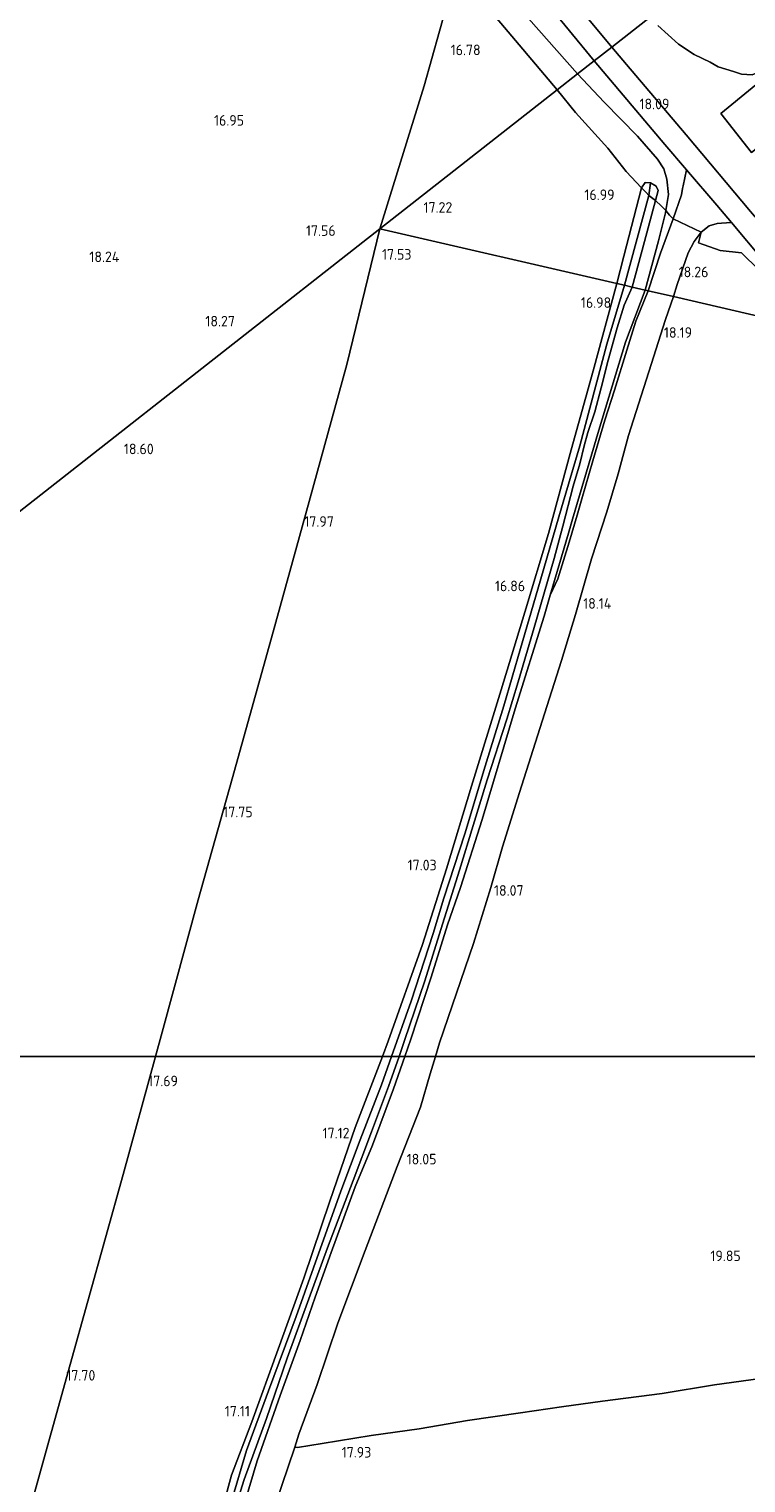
# Model space of a CAD drawing. Extents: x 196936 to 200438, y 361224 to 364196.
# Tile 33 of 256: x 197750 to 197872, y 362427 to 362675. Entities that reach past the tile are written whole.
import ezdxf
from ezdxf.enums import TextEntityAlignment as Align

# ---------------------------------------------------------------- set-up
doc = ezdxf.new("R2010")
doc.units = 0
for name, color, linetype, lineweight in [('B-ME-GR-BOUWLAND_AKKERBOUW-GV', 80, 'Continuous', 13), ('B-ME-GR-GRAS-GV', 60, 'Continuous', 13), ('B-ME-GW-TALUD_KRUIN-G', 90, 'Continuous', 18), ('B-ME-GW-WINNINGSVAK-GV', 130, 'Continuous', 18), ('B-ME-IE-TERREINAFSCHEIDING_DOORGANG-G', 210, 'Continuous', 18), ('B-ME-IE-TERREINAFSCHEIDING_KUNSTMATIG_HEKWERK-G', 20, 'IE-TERREINAFSCHEIDING-KUNSTMATIG', 18), ('B-ME-OG-HOOGTEPUNT-S', 7, 'Continuous', 25), ('B-ME-OG-WATER_GREPPEL-G', 160, 'Continuous', 18), ('B-ME-OG-WATER_SLOOT-G', 120, 'Continuous', 18), ('B-ME-VH-VERHARDING_ASFALT-GV', 252, 'Continuous', 18), ('B-ME-VH-VERHARDING_HALFVERHARDING-GV', 252, 'Continuous', 18)]:
    doc.layers.add(name, color=color, linetype=linetype, lineweight=lineweight)
doc.styles.add('NLCS-ISO-ANNOTATIVE-T18', font='NLCS-ISO.ttf', dxfattribs={"height": 1.8})
doc.linetypes.add('IE-TERREINAFSCHEIDING-KUNSTMATIG', pattern='A,4,[82,NLCS.SHX,S=0.75,R=90,X=0,Y=0],4,-2', length=10)

# ---------------------------------------------------------------- blocks, each defined once
blk = doc.blocks.new('SAL-HOOGTELABEL-SO')
at = {"color": 0, "linetype": 'ByBlock', "lineweight": -2, "style": 'NLCS-ISO-ANNOTATIVE-T18'}
blk.add_attdef('HOOGTE', text='', height=1.8, dxfattribs=at).set_placement((2.79, 0), align=Align.RIGHT)

msp = doc.modelspace()

# ---------------------------------------------------------------- linework, layer by layer
at = {"layer": 'B-ME-GR-BOUWLAND_AKKERBOUW-GV'}
for points in [[(197821.153, 362679.5, 16.793), (197819.77, 362674.668, 16.81), (197817.168, 362665.338, 16.868), (197809.635, 362640.999, 17.353), (197676.511, 362536.528, 18.21)], [(197901.481, 362678.062, 18.698), (197895.282, 362673.146, 18.566), (197889.666, 362668.331, 18.461), (197887.326, 362666.212, 18.41), (197882.338, 362661.489, 18.405), (197878.538, 362658.551, 18.419), (197875.651, 362656.198, 18.35), (197872.883, 362654.015, 18.335), (197867.649, 362660.644, 18.198), (197878.328, 362669.37, 18.122), (197889.105, 362678.428, 18.282)]]:
    msp.add_polyline3d(points, dxfattribs=at)
for points in [[(197771.4149, 362500, 17.8042), (197617.736, 362500, 17.0272), (197618.671, 362502.907, 17.009), (197676.511, 362536.528, 18.21), (197809.635, 362640.999, 17.353), (197803.997, 362617.879, 17.553), (197797.572, 362594.534, 17.922), (197791.463, 362572.318, 18.186), (197784.458, 362547.31, 17.796), (197778.715, 362526.674, 17.946), (197772.54, 362504.128, 17.82)], [(197718.665, 362308.69, 17.88), (197716.357, 362298.954, 18.026), (197605.711, 362316.183, 17.578), (197604.665, 362332.21, 17.538), (197603.32, 362349.033, 17.428), (197601.17, 362363.803, 17.224), (197599.535, 362380.849, 17.184), (197598.085, 362400.873, 17.268), (197597.734, 362420.297, 17.206), (197599.9, 362431.696, 17.13), (197602.377, 362441.418, 17.051), (197605.524, 362455.019, 17.073), (197604.784, 362455.097, 17.073), (197609.966, 362473.911, 17.148), (197613.679, 362487.387, 17.106), (197617.736, 362500, 17.0272), (197771.4149, 362500, 17.8042), (197765.928, 362479.868, 17.727), (197756.901, 362447.488, 17.844), (197750.446, 362424.215, 17.745), (197743.388, 362398.972, 17.832), (197735.01, 362369.234, 17.691), (197726.816, 362339.461, 17.631), (197720.472, 362316.009, 17.676)]]:
    msp.add_polyline3d(points, close=True, dxfattribs=at)
at = {"layer": 'B-ME-GR-GRAS-GV'}
for points in [[(197855.68, 362677.133, 17.588), (197849.1, 362671.97, 18.084), (197833.739, 362690.503, 18.094)], [(197833.195, 362685.325, 18.05), (197846.108, 362669.621, 18.083), (197843.251, 362667.38, 17.868), (197833.137, 362678.816, 17.889)], [(197833.137, 362678.816, 17.889), (197843.251, 362667.38, 17.868), (197839.812, 362664.681, 17.071), (197833.324, 362672.366, 17.006), (197826.73, 362680.155, 16.785)], [(197856.963, 362675.657, 17.652), (197860.46, 362672.441, 17.69), (197863.138, 362670.71, 17.815), (197865.838, 362669.404, 17.811), (197867.204, 362668.572, 17.872), (197869.833, 362667.791, 17.876), (197871.213, 362667.345, 17.948), (197872.985, 362667.237, 18.013), (197874.546, 362667.883, 18.001), (197875.992, 362668.868, 18.051), (197877.977, 362670.313, 18.059), (197883.358, 362674.859, 18.07), (197889.57, 362680.108, 18.207)], [(197889.57, 362680.108, 18.207), (197883.358, 362674.859, 18.07), (197877.977, 362670.313, 18.059), (197875.992, 362668.868, 18.051), (197874.546, 362667.883, 18.001), (197872.985, 362667.237, 18.013), (197871.213, 362667.345, 17.948), (197869.833, 362667.791, 17.876), (197867.204, 362668.572, 17.872), (197865.838, 362669.404, 17.811), (197863.138, 362670.71, 17.815), (197860.46, 362672.441, 17.69), (197856.963, 362675.657, 17.652)], [(197889.105, 362678.428, 18.282), (197878.328, 362669.37, 18.122), (197867.649, 362660.644, 18.198), (197872.883, 362654.015, 18.335), (197875.651, 362656.198, 18.35), (197878.538, 362658.551, 18.419), (197882.338, 362661.489, 18.405), (197882.238, 362659.915, 18.473), (197880.997, 362657.016, 18.707), (197879.73, 362653.177, 18.99), (197879.495, 362650.197, 19.029), (197879.806, 362646.693, 19.052), (197880.687, 362643.763, 19.079), (197882.323, 362640.965, 18.794), (197878.423, 362637.293, 18.483), (197872.702, 362643.975, 18.388), (197861.742, 362657.011, 18.092), (197851.584, 362669.004, 18.088), (197849.1, 362671.97, 18.084), (197855.68, 362677.133, 17.588)], [(197879.8381, 362500, 19.8184), (197819.0767, 362500, 18.1495), (197819.769, 362502.301, 18.146), (197822.665, 362510.76, 18.102), (197825.533, 362519.253, 18.063), (197828.526, 362528.781, 18.037), (197830.494, 362535.682, 18.015), (197833.396, 362544.974, 18.063), (197837.223, 362557.091, 18.041), (197840.561, 362567.443, 18.037), (197842.95, 362575.283, 18.046), (197845.658, 362584.752, 18.063), (197848.285, 362592.78, 18.128), (197850.202, 362599.255, 18.141), (197851.944, 362605.812, 18.185), (197855.428, 362616.61, 18.124), (197858.26, 362625.571, 18.15), (197859.635, 362629.439, 18.177), (197882.33, 362624.19, 18.887)], [(197743.388, 362398.972, 17.832), (197750.446, 362424.215, 17.745), (197756.901, 362447.488, 17.844), (197765.928, 362479.868, 17.727), (197771.4149, 362500, 17.8042), (197810.0652, 362500, 17.0682), (197805.437, 362487.867, 17.032), (197801.088, 362475.366, 17.028), (197796.692, 362462.212, 16.993), (197792.299, 362450.125, 16.962), (197787.806, 362437.736, 17.059), (197784.338, 362428.675, 17.085), (197781.888, 362419.462, 17.138), (197779.755, 362409.488, 17.151), (197777.152, 362397.689, 17.239), (197775.801, 362387.434, 17.226), (197775.089, 362377.009, 17.389), (197773.544, 362363.295, 17.548), (197772.193, 362352.256, 17.715), (197771.333, 362344.797, 17.698), (197770.406, 362340.226, 17.692), (197769.712, 362338.884, 17.658), (197760.348, 362332.07, 17.472), (197731.4, 362310.158, 17.802)], [(197781.888, 362419.462, 17.138), (197784.338, 362428.675, 17.085), (197787.806, 362437.736, 17.059), (197792.299, 362450.125, 16.962), (197796.692, 362462.212, 16.993), (197801.088, 362475.366, 17.028), (197805.437, 362487.867, 17.032), (197810.0652, 362500, 17.0682), (197811.6001, 362500, 16.6596), (197809.893, 362495.178, 16.573), (197806.263, 362485.795, 16.642), (197802.984, 362477.019, 16.621), (197798.298, 362463.984, 16.742), (197795.357, 362455.695, 16.69), (197790.653, 362443.033, 16.708), (197786.928, 362432.855, 16.738), (197784.351, 362424.244, 16.786)], [(197784.351, 362424.244, 16.786), (197786.928, 362432.855, 16.738), (197790.653, 362443.033, 16.708), (197795.357, 362455.695, 16.69), (197798.298, 362463.984, 16.742), (197802.984, 362477.019, 16.621), (197806.263, 362485.795, 16.642), (197809.893, 362495.178, 16.573), (197811.6001, 362500, 16.6596), (197812.8849, 362500, 17.4446), (197811.103, 362494.88, 17.5), (197808.183, 362487.161, 17.432), (197805.088, 362478.873, 17.398), (197800.733, 362467.396, 17.364), (197797.542, 362458.695, 17.347), (197793.851, 362448.588, 17.296), (197790.338, 362438.308, 17.322), (197786.54, 362427.921, 17.347), (197784.931, 362422.856, 17.385)], [(197784.931, 362422.856, 17.385), (197786.54, 362427.921, 17.347), (197790.338, 362438.308, 17.322), (197793.851, 362448.588, 17.296), (197797.542, 362458.695, 17.347), (197800.733, 362467.396, 17.364), (197805.088, 362478.873, 17.398), (197808.183, 362487.161, 17.432), (197811.103, 362494.88, 17.5), (197812.8849, 362500, 17.4446), (197813.8631, 362500, 17.8649), (197811.948, 362494.459, 17.897), (197808.387, 362484.876, 17.888), (197805.438, 362477.793, 17.87), (197801.341, 362466.611, 17.808), (197798.608, 362458.969, 17.751), (197796.035, 362451.621, 17.738), (197792.62, 362442.209, 17.742), (197788.723, 362431.129, 17.795), (197786.677, 362424.252, 17.8)], [(197874.412, 362445.104, 19.864), (197866.564, 362444.065, 19.811), (197857.703, 362442.56, 19.777), (197847.509, 362441.276, 19.612), (197840.563, 362440.283, 19.347), (197833.556, 362439.298, 19.091), (197824.534, 362437.998, 18.753), (197816.331, 362436.568, 18.363), (197808.13, 362435.417, 18.076), (197799.778, 362434.036, 17.95), (197795.592, 362433.393, 18.015), (197795.166, 362433.444, 18.033), (197795.827, 362435.62, 18.02), (197798.94, 362444.084, 17.946), (197802.448, 362454.57, 17.981), (197807.111, 362466.958, 17.989), (197812.555, 362481.229, 18.072), (197816.514, 362491.352, 18.172), (197818.181, 362497.023, 18.154), (197819.0767, 362500, 18.1495), (197879.8381, 362500, 19.8184)]]:
    msp.add_polyline3d(points, dxfattribs=at)
for points in [[(197839.812, 362664.681, 17.071), (197809.635, 362640.999, 17.353), (197817.168, 362665.338, 16.868), (197819.77, 362674.668, 16.81), (197821.153, 362679.5, 16.793), (197822.564, 362684.773, 16.731), (197826.73, 362680.155, 16.785), (197833.324, 362672.366, 17.006)], [(197860.945, 362646.8, 18.042), (197859.572, 362642.687, 18.121), (197858.937, 362643.35, 18.163), (197858.321, 362644.116, 18.12), (197858.765, 362646.862, 18.052), (197858.474, 362649.459, 18.018), (197857.95, 362651.243, 17.929), (197856.868, 362652.842, 17.929), (197853.457, 362656.773, 17.925), (197847.805, 362662.58, 17.883), (197843.251, 362667.38, 17.868), (197846.108, 362669.621, 18.083), (197858.118, 362655.381, 18.089), (197861.818, 362651.058, 18.122), (197861.228, 362648.328, 18.057), (197861.137, 362647.839, 18.014)], [(197858.474, 362649.459, 18.018), (197858.765, 362646.862, 18.052), (197858.321, 362644.116, 18.12), (197857.564, 362644.881, 18.08), (197856.522, 362645.798, 17.337), (197856.975, 362647.526, 17.363), (197856.678, 362648.267, 17.589), (197855.704, 362648.814, 17.559), (197854.781, 362648.915, 17.455), (197854.15, 362647.96, 17.331), (197851.536, 362650.753, 17.231), (197848.451, 362654.725, 17.193), (197842.945, 362660.812, 17.077), (197839.812, 362664.681, 17.071), (197843.251, 362667.38, 17.868), (197847.805, 362662.58, 17.883), (197853.457, 362656.773, 17.925), (197856.868, 362652.842, 17.929), (197857.95, 362651.243, 17.929)], [(197851.165, 362636.352, 17.165), (197849.962, 362631.675, 17.02), (197809.635, 362640.999, 17.353), (197839.812, 362664.681, 17.071), (197842.945, 362660.812, 17.077), (197848.451, 362654.725, 17.193), (197851.536, 362650.753, 17.231), (197854.15, 362647.96, 17.331)], [(197855.408, 362646.696, 16.692), (197851.249, 362631.378, 16.537), (197849.962, 362631.675, 17.02), (197851.165, 362636.352, 17.165), (197854.15, 362647.96, 17.331), (197854.949, 362647.18, 16.944)], [(197855.704, 362648.814, 17.559), (197855.408, 362646.696, 16.692), (197854.949, 362647.18, 16.944), (197854.15, 362647.96, 17.331), (197854.781, 362648.915, 17.455)], [(197856.975, 362647.526, 17.363), (197856.522, 362645.798, 17.337), (197855.408, 362646.696, 16.692), (197855.704, 362648.814, 17.559), (197856.678, 362648.267, 17.589)], [(197854.693, 362638.827, 17.231), (197852.579, 362631.07, 17.136), (197851.249, 362631.378, 16.537), (197855.408, 362646.696, 16.692), (197856.522, 362645.798, 17.337)], [(197857.061, 362638.961, 17.975), (197854.808, 362630.555, 18.233), (197852.579, 362631.07, 17.136), (197854.693, 362638.827, 17.231), (197856.522, 362645.798, 17.337), (197857.564, 362644.881, 18.08), (197858.321, 362644.116, 18.12), (197858.261, 362643.742, 18.129)], [(197857.391, 362636.877, 18.135), (197855.289, 362630.444, 18.079), (197854.808, 362630.555, 18.233), (197857.061, 362638.961, 17.975), (197858.261, 362643.742, 18.129), (197858.321, 362644.116, 18.12), (197858.937, 362643.35, 18.163), (197859.572, 362642.687, 18.121)], [(197810.0652, 362500, 17.0682), (197771.4149, 362500, 17.8042), (197772.54, 362504.128, 17.82), (197778.715, 362526.674, 17.946), (197784.458, 362547.31, 17.796), (197791.463, 362572.318, 18.186), (197797.572, 362594.534, 17.922), (197803.997, 362617.879, 17.553), (197809.635, 362640.999, 17.353), (197849.962, 362631.675, 17.02), (197845.91, 362616.81, 16.971), (197842.203, 362603.323, 16.869), (197838.307, 362589.105, 16.9), (197834.288, 362575.686, 16.869), (197830.29, 362562.454, 17.081), (197825.22, 362546.023, 16.962), (197820.968, 362531.974, 16.979), (197816.884, 362519.065, 17.059), (197811.057, 362502.6, 17.076)], [(197878.927, 362628.157, 18.672), (197882.33, 362624.19, 18.887), (197859.635, 362629.439, 18.177), (197860.257, 362631.528, 18.197), (197862.095, 362636.914, 18.244), (197863.107, 362638.827, 18.205), (197864.305, 362640.408, 18.22), (197863.857, 362638.626, 18.224), (197867.56, 362637.313, 18.301), (197871.161, 362636.891, 18.408), (197874.13, 362633.981, 18.492), (197876.262, 362631.191, 18.569)], [(197874.982, 362635.505, 18.483), (197885.352, 362623.489, 18.97), (197882.33, 362624.19, 18.887), (197878.927, 362628.157, 18.672), (197876.262, 362631.191, 18.569), (197874.13, 362633.981, 18.492), (197871.161, 362636.891, 18.408), (197867.56, 362637.313, 18.301), (197863.857, 362638.626, 18.224), (197864.305, 362640.408, 18.22), (197865.655, 362641.492, 18.174), (197867.024, 362641.884, 18.182), (197867.757, 362641.949, 18.213), (197869.47, 362642.063, 18.267)], [(197811.6001, 362500, 16.6596), (197810.0652, 362500, 17.0682), (197811.057, 362502.6, 17.076), (197816.884, 362519.065, 17.059), (197820.968, 362531.974, 16.979), (197825.22, 362546.023, 16.962), (197830.29, 362562.454, 17.081), (197834.288, 362575.686, 16.869), (197838.307, 362589.105, 16.9), (197842.203, 362603.323, 16.869), (197845.91, 362616.81, 16.971), (197849.962, 362631.675, 17.02), (197851.249, 362631.378, 16.537), (197848.262, 362621.347, 16.642), (197843.683, 362604.025, 16.542), (197840.098, 362591.91, 16.673), (197836.519, 362579.579, 16.564), (197833.548, 362569.497, 16.677), (197830.737, 362559.706, 16.716), (197827.561, 362549.463, 16.608), (197824.076, 362537.925, 16.568), (197820.508, 362526.985, 16.625), (197818.672, 362520.949, 16.599), (197814.942, 362509.44, 16.829)], [(197812.8849, 362500, 17.4446), (197811.6001, 362500, 16.6596), (197814.942, 362509.44, 16.829), (197818.672, 362520.949, 16.599), (197820.508, 362526.985, 16.625), (197824.076, 362537.925, 16.568), (197827.561, 362549.463, 16.608), (197830.737, 362559.706, 16.716), (197833.548, 362569.497, 16.677), (197836.519, 362579.579, 16.564), (197840.098, 362591.91, 16.673), (197843.683, 362604.025, 16.542), (197848.262, 362621.347, 16.642), (197851.249, 362631.378, 16.537), (197852.579, 362631.07, 17.136), (197851.23, 362627.991, 17.177), (197850.044, 362624.114, 17.165), (197848.489, 362618.603, 17.165), (197847.321, 362613.914, 17.214), (197846.222, 362609.795, 17.344), (197845.051, 362606.292, 17.372), (197844.405, 362604.027, 17.466), (197843.663, 362600.964, 17.453), (197842.54, 362597.137, 17.364), (197840.796, 362590.363, 17.377), (197839.299, 362584.837, 17.364), (197835.883, 362573.1, 17.339), (197833.165, 362563.811, 17.237), (197831.26, 362557.466, 17.267), (197827.903, 362547.107, 17.347), (197825.497, 362539.355, 17.296), (197823.162, 362531.717, 17.216), (197819.996, 362521.619, 17.169), (197817.278, 362512.895, 17.334), (197813.835, 362502.73, 17.415)], [(197813.8631, 362500, 17.8649), (197812.8849, 362500, 17.4446), (197813.835, 362502.73, 17.415), (197817.278, 362512.895, 17.334), (197819.996, 362521.619, 17.169), (197823.162, 362531.717, 17.216), (197825.497, 362539.355, 17.296), (197827.903, 362547.107, 17.347), (197831.26, 362557.466, 17.267), (197833.165, 362563.811, 17.237), (197835.883, 362573.1, 17.339), (197839.299, 362584.837, 17.364), (197840.796, 362590.363, 17.377), (197842.54, 362597.137, 17.364), (197843.663, 362600.964, 17.453), (197844.405, 362604.027, 17.466), (197845.051, 362606.292, 17.372), (197846.222, 362609.795, 17.344), (197847.321, 362613.914, 17.214), (197848.489, 362618.603, 17.165), (197850.044, 362624.114, 17.165), (197851.23, 362627.991, 17.177), (197852.579, 362631.07, 17.136), (197854.808, 362630.555, 18.233), (197851.444, 362621.68, 18.086), (197846.922, 362606.69, 18.015), (197842.418, 362591.504, 18.015), (197841.719, 362589.146, 18.015), (197838.619, 362578.575, 17.92), (197837.578, 362575.027, 17.888), (197832.658, 362559.219, 17.8), (197827.054, 362540.361, 17.756), (197823.359, 362528.768, 17.76), (197821.16, 362522.442, 17.773), (197818.333, 362513.493, 17.72), (197814.874, 362502.925, 17.848)], [(197839.918, 362581.39, 17.982), (197838.619, 362578.575, 17.92), (197841.719, 362589.146, 18.015), (197842.418, 362591.504, 18.015), (197846.922, 362606.69, 18.015), (197851.444, 362621.68, 18.086), (197854.808, 362630.555, 18.233), (197855.289, 362630.444, 18.079), (197853.199, 362625.29, 18.079), (197851.649, 362620.302, 18.111), (197849.54, 362613.532, 18.091), (197847.913, 362608.38, 18.103), (197845.903, 362601.482, 18.063), (197844.031, 362595.001, 18.042), (197843.209, 362592.239, 18.006), (197841.821, 362587.636, 18.002), (197840.895, 362584.481, 18.014)]]:
    msp.add_polyline3d(points, close=True, dxfattribs=at)
at = {"layer": 'B-ME-GW-TALUD_KRUIN-G'}
for points in [[(197843.251, 362667.38, 17.868), (197833.137, 362678.816, 17.889), (197826.873, 362686.79, 17.86), (197820.821, 362694.352, 17.893), (197815.611, 362700.474, 17.905), (197809.178, 362708.057, 17.918), (197802.659, 362715.887, 18.013), (197797.087, 362722.618, 18.104), (197791.633, 362729.127, 18.054), (197786.552, 362735.556, 17.963), (197785.275, 362737.497, 17.847), (197782.414, 362741.3, 17.98), (197778.15, 362746.323, 17.947), (197773.875, 362750.815, 17.938), (197769.511, 362755.969, 17.889), (197763.447, 362763.001, 17.976), (197759.843, 362768.32, 18.021), (197755.047, 362773.561, 18.236), (197751.465, 362776.604, 18.269)], [(197856.963, 362675.657, 17.652), (197860.46, 362672.441, 17.69), (197863.138, 362670.71, 17.815), (197865.838, 362669.404, 17.811), (197867.204, 362668.572, 17.872), (197869.833, 362667.791, 17.876), (197871.213, 362667.345, 17.948), (197872.985, 362667.237, 18.013), (197874.546, 362667.883, 18.001), (197875.992, 362668.868, 18.051), (197877.977, 362670.313, 18.059), (197883.358, 362674.859, 18.07), (197889.57, 362680.108, 18.207)], [(197857.061, 362638.961, 17.975), (197858.261, 362643.742, 18.129), (197858.321, 362644.116, 18.12), (197858.765, 362646.862, 18.052), (197858.474, 362649.459, 18.018), (197857.95, 362651.243, 17.929), (197856.868, 362652.842, 17.929), (197853.457, 362656.773, 17.925), (197847.805, 362662.58, 17.883), (197843.251, 362667.38, 17.868)], [(197854.808, 362630.555, 18.233), (197857.061, 362638.961, 17.975)], [(197813.8631, 362500, 17.8649), (197814.874, 362502.925, 17.848), (197818.333, 362513.493, 17.72), (197821.16, 362522.442, 17.773), (197823.359, 362528.768, 17.76), (197827.054, 362540.361, 17.756), (197832.658, 362559.219, 17.8), (197837.578, 362575.027, 17.888), (197838.619, 362578.575, 17.92), (197841.719, 362589.146, 18.015), (197842.418, 362591.504, 18.015), (197846.922, 362606.69, 18.015), (197851.444, 362621.68, 18.086), (197854.808, 362630.555, 18.233)], [(197776.831, 362376.444, 17.483), (197779.074, 362387.218, 17.991), (197781.61, 362402.33, 17.804), (197783.459, 362411.239, 17.826), (197784.788, 362417.104, 17.795), (197786.677, 362424.252, 17.8), (197788.723, 362431.129, 17.795), (197792.62, 362442.209, 17.742), (197796.035, 362451.621, 17.738), (197798.608, 362458.969, 17.751), (197801.341, 362466.611, 17.808), (197805.438, 362477.793, 17.87), (197808.387, 362484.876, 17.888), (197811.948, 362494.459, 17.897), (197813.8631, 362500, 17.8649)]]:
    msp.add_polyline3d(points, dxfattribs=at)
at = {"layer": 'B-ME-GW-WINNINGSVAK-GV'}
msp.add_polyline3d([(197791.856, 362423.71, 17.97), (197795.166, 362433.444, 18.033), (197795.592, 362433.393, 18.015), (197799.778, 362434.036, 17.95), (197808.13, 362435.417, 18.076), (197816.331, 362436.568, 18.363), (197824.534, 362437.998, 18.753), (197833.556, 362439.298, 19.091), (197840.563, 362440.283, 19.347), (197847.509, 362441.276, 19.612), (197857.703, 362442.56, 19.777), (197866.564, 362444.065, 19.811), (197874.412, 362445.104, 19.864)], dxfattribs=at)
at = {"layer": 'B-ME-IE-TERREINAFSCHEIDING_DOORGANG-G'}
msp.add_polyline3d([(197859.572, 362642.687, 18.121), (197864.305, 362640.408, 18.22)], dxfattribs=at)
at = {"layer": 'B-ME-IE-TERREINAFSCHEIDING_KUNSTMATIG_HEKWERK-G'}
for points in [[(197882.338, 362661.489, 18.405), (197878.538, 362658.551, 18.419), (197875.651, 362656.198, 18.35), (197872.883, 362654.015, 18.335), (197867.649, 362660.644, 18.198), (197878.328, 362669.37, 18.122), (197889.105, 362678.428, 18.282), (197902.617, 362690.038, 18.607), (197919.032, 362703.922, 18.999), (197935.112, 362718.104, 19.024), (197948.227, 362729.962, 18.919), (197961.073, 362741.966, 18.843), (197969.616, 362750.741, 18.695)], [(197809.635, 362640.999, 17.353), (197817.168, 362665.338, 16.868), (197819.77, 362674.668, 16.81), (197821.153, 362679.5, 16.793), (197822.564, 362684.773, 16.731)], [(197822.564, 362684.773, 16.731), (197826.73, 362680.155, 16.785), (197833.324, 362672.366, 17.006), (197839.812, 362664.681, 17.071)], [(197854.15, 362647.96, 17.331), (197851.536, 362650.753, 17.231), (197848.451, 362654.725, 17.193), (197842.945, 362660.812, 17.077), (197839.812, 362664.681, 17.071)], [(197854.15, 362647.96, 17.331), (197851.165, 362636.352, 17.165), (197849.962, 362631.675, 17.02)], [(197854.15, 362647.96, 17.331), (197854.949, 362647.18, 16.944), (197855.408, 362646.696, 16.692), (197856.522, 362645.798, 17.337), (197857.564, 362644.881, 18.08), (197858.321, 362644.116, 18.12), (197858.937, 362643.35, 18.163), (197859.572, 362642.687, 18.121)], [(197809.635, 362640.999, 17.353), (197803.997, 362617.879, 17.553), (197797.572, 362594.534, 17.922), (197791.463, 362572.318, 18.186), (197784.458, 362547.31, 17.796), (197778.715, 362526.674, 17.946), (197772.54, 362504.128, 17.82), (197771.4149, 362500, 17.8042)], [(197864.305, 362640.408, 18.22), (197863.857, 362638.626, 18.224), (197867.56, 362637.313, 18.301), (197871.161, 362636.891, 18.408), (197874.13, 362633.981, 18.492), (197876.262, 362631.191, 18.569), (197878.927, 362628.157, 18.672), (197882.33, 362624.19, 18.887)], [(197849.962, 362631.675, 17.02), (197845.91, 362616.81, 16.971), (197842.203, 362603.323, 16.869), (197838.307, 362589.105, 16.9), (197834.288, 362575.686, 16.869), (197830.29, 362562.454, 17.081), (197825.22, 362546.023, 16.962), (197820.968, 362531.974, 16.979), (197816.884, 362519.065, 17.059), (197811.057, 362502.6, 17.076), (197810.0652, 362500, 17.0682)], [(197771.4149, 362500, 17.8042), (197765.928, 362479.868, 17.727), (197756.901, 362447.488, 17.844), (197750.446, 362424.215, 17.745), (197743.388, 362398.972, 17.832), (197735.01, 362369.234, 17.691), (197726.816, 362339.461, 17.631), (197720.472, 362316.009, 17.676), (197718.665, 362308.69, 17.88)], [(197810.0652, 362500, 17.0682), (197805.437, 362487.867, 17.032), (197801.088, 362475.366, 17.028), (197796.692, 362462.212, 16.993), (197792.299, 362450.125, 16.962), (197787.806, 362437.736, 17.059), (197784.338, 362428.675, 17.085), (197781.888, 362419.462, 17.138), (197779.755, 362409.488, 17.151), (197777.152, 362397.689, 17.239), (197775.801, 362387.434, 17.226), (197775.089, 362377.009, 17.389), (197773.544, 362363.295, 17.548), (197772.193, 362352.256, 17.715), (197771.333, 362344.797, 17.698), (197770.406, 362340.226, 17.692)]]:
    msp.add_polyline3d(points, dxfattribs=at)
at = {"layer": 'B-ME-OG-WATER_GREPPEL-G'}
for points in [[(197855.408, 362646.696, 16.692), (197851.249, 362631.378, 16.537)], [(197851.249, 362631.378, 16.537), (197848.262, 362621.347, 16.642), (197843.683, 362604.025, 16.542), (197840.098, 362591.91, 16.673), (197836.519, 362579.579, 16.564), (197833.548, 362569.497, 16.677), (197830.737, 362559.706, 16.716), (197827.561, 362549.463, 16.608), (197824.076, 362537.925, 16.568), (197820.508, 362526.985, 16.625), (197818.672, 362520.949, 16.599), (197814.942, 362509.44, 16.829), (197811.6001, 362500, 16.6596)], [(197811.6001, 362500, 16.6596), (197809.893, 362495.178, 16.573), (197806.263, 362485.795, 16.642), (197802.984, 362477.019, 16.621), (197798.298, 362463.984, 16.742), (197795.357, 362455.695, 16.69), (197790.653, 362443.033, 16.708), (197786.928, 362432.855, 16.738), (197784.351, 362424.244, 16.786), (197781.008, 362411.048, 16.838), (197778.808, 362399.635, 16.934), (197777.34, 362389.684, 17.038), (197776.309, 362379.246, 17.042), (197775.225, 362368.103, 17.029), (197773.688, 362354.722, 17.229), (197772.393, 362344.408, 17.225), (197772.052, 362341.817, 17.29)]]:
    msp.add_polyline3d(points, dxfattribs=at)
at = {"layer": 'B-ME-OG-WATER_SLOOT-G'}
for points in [[(197856.975, 362647.526, 17.363), (197856.678, 362648.267, 17.589), (197855.704, 362648.814, 17.559), (197854.781, 362648.915, 17.455), (197854.15, 362647.96, 17.331)], [(197854.693, 362638.827, 17.231), (197856.522, 362645.798, 17.337), (197856.975, 362647.526, 17.363)], [(197852.579, 362631.07, 17.136), (197854.693, 362638.827, 17.231)], [(197842.54, 362597.137, 17.364), (197843.663, 362600.964, 17.453), (197844.405, 362604.027, 17.466), (197845.051, 362606.292, 17.372), (197846.222, 362609.795, 17.344), (197847.321, 362613.914, 17.214), (197848.489, 362618.603, 17.165), (197850.044, 362624.114, 17.165), (197851.23, 362627.991, 17.177), (197852.579, 362631.07, 17.136)], [(197812.8849, 362500, 17.4446), (197813.835, 362502.73, 17.415), (197817.278, 362512.895, 17.334), (197819.996, 362521.619, 17.169), (197823.162, 362531.717, 17.216), (197825.497, 362539.355, 17.296), (197827.903, 362547.107, 17.347), (197831.26, 362557.466, 17.267), (197833.165, 362563.811, 17.237), (197835.883, 362573.1, 17.339), (197839.299, 362584.837, 17.364), (197840.796, 362590.363, 17.377), (197842.54, 362597.137, 17.364)], [(197772.913, 362341.845, 17.627), (197773.411, 362345.349, 17.606), (197774.31, 362353.363, 17.538), (197775.834, 362366.322, 17.428), (197776.831, 362376.444, 17.483), (197778.081, 362388.597, 17.534), (197779.447, 362396.937, 17.449), (197781.155, 362406.373, 17.449), (197783.13, 362415.834, 17.398), (197784.931, 362422.856, 17.385), (197786.54, 362427.921, 17.347), (197790.338, 362438.308, 17.322), (197793.851, 362448.588, 17.296), (197797.542, 362458.695, 17.347), (197800.733, 362467.396, 17.364), (197805.088, 362478.873, 17.398), (197808.183, 362487.161, 17.432), (197811.103, 362494.88, 17.5), (197812.8849, 362500, 17.4446)]]:
    msp.add_polyline3d(points, dxfattribs=at)
at = {"layer": 'B-ME-VH-VERHARDING_ASFALT-GV'}
msp.add_polyline3d([(197833.739, 362690.503, 18.094), (197849.1, 362671.97, 18.084), (197846.108, 362669.621, 18.083), (197833.195, 362685.325, 18.05)], dxfattribs=at)
msp.add_polyline3d([(197943.791, 362559.957, 20.079), (197942.502, 362558.886, 20.135), (197888.174, 362622.778, 19.043), (197885.352, 362623.489, 18.97), (197874.982, 362635.505, 18.483), (197869.47, 362642.063, 18.267), (197866.977, 362645.03, 18.169), (197861.818, 362651.058, 18.122), (197858.118, 362655.381, 18.089), (197846.108, 362669.621, 18.083), (197849.1, 362671.97, 18.084), (197851.584, 362669.004, 18.088), (197861.742, 362657.011, 18.092), (197872.702, 362643.975, 18.388), (197878.423, 362637.293, 18.483), (197883.576, 362631.276, 18.826), (197891.479, 362621.969, 19.181), (197895.547, 362617.178, 19.364), (197902.976, 362608.227, 19.752), (197912.394, 362597.342, 19.974), (197914.346, 362595.092, 19.757), (197920.66, 362587.816, 19.86), (197935.152, 362571.101, 20.033)], close=True, dxfattribs=at)
at = {"layer": 'B-ME-VH-VERHARDING_HALFVERHARDING-GV'}
for points in [[(197865.655, 362641.492, 18.174), (197864.305, 362640.408, 18.22), (197859.572, 362642.687, 18.121), (197860.945, 362646.8, 18.042), (197861.137, 362647.839, 18.014), (197861.228, 362648.328, 18.057), (197861.818, 362651.058, 18.122), (197866.977, 362645.03, 18.169), (197869.47, 362642.063, 18.267), (197867.757, 362641.949, 18.213), (197867.024, 362641.884, 18.182)], [(197860.257, 362631.528, 18.197), (197859.635, 362629.439, 18.177), (197855.289, 362630.444, 18.079), (197857.391, 362636.877, 18.135), (197859.572, 362642.687, 18.121), (197864.305, 362640.408, 18.22), (197863.107, 362638.827, 18.205), (197862.095, 362636.914, 18.244)], [(197819.0767, 362500, 18.1495), (197813.8631, 362500, 17.8649), (197814.874, 362502.925, 17.848), (197818.333, 362513.493, 17.72), (197821.16, 362522.442, 17.773), (197823.359, 362528.768, 17.76), (197827.054, 362540.361, 17.756), (197832.658, 362559.219, 17.8), (197837.578, 362575.027, 17.888), (197838.619, 362578.575, 17.92), (197839.918, 362581.39, 17.982), (197840.895, 362584.481, 18.014), (197841.821, 362587.636, 18.002), (197843.209, 362592.239, 18.006), (197844.031, 362595.001, 18.042), (197845.903, 362601.482, 18.063), (197847.913, 362608.38, 18.103), (197849.54, 362613.532, 18.091), (197851.649, 362620.302, 18.111), (197853.199, 362625.29, 18.079), (197855.289, 362630.444, 18.079), (197859.635, 362629.439, 18.177), (197858.26, 362625.571, 18.15), (197855.428, 362616.61, 18.124), (197851.944, 362605.812, 18.185), (197850.202, 362599.255, 18.141), (197848.285, 362592.78, 18.128), (197845.658, 362584.752, 18.063), (197842.95, 362575.283, 18.046), (197840.561, 362567.443, 18.037), (197837.223, 362557.091, 18.041), (197833.396, 362544.974, 18.063), (197830.494, 362535.682, 18.015), (197828.526, 362528.781, 18.037), (197825.533, 362519.253, 18.063), (197822.665, 362510.76, 18.102), (197819.769, 362502.301, 18.146)]]:
    msp.add_polyline3d(points, close=True, dxfattribs=at)
msp.add_polyline3d([(197786.677, 362424.252, 17.8), (197788.723, 362431.129, 17.795), (197792.62, 362442.209, 17.742), (197796.035, 362451.621, 17.738), (197798.608, 362458.969, 17.751), (197801.341, 362466.611, 17.808), (197805.438, 362477.793, 17.87), (197808.387, 362484.876, 17.888), (197811.948, 362494.459, 17.897), (197813.8631, 362500, 17.8649), (197819.0767, 362500, 18.1495), (197818.181, 362497.023, 18.154), (197816.514, 362491.352, 18.172), (197812.555, 362481.229, 18.072), (197807.111, 362466.958, 17.989), (197802.448, 362454.57, 17.981), (197798.94, 362444.084, 17.946), (197795.827, 362435.62, 18.02), (197795.166, 362433.444, 18.033), (197791.856, 362423.71, 17.97)], dxfattribs=at)

# ---------------------------------------------------------------- block references
at = {"layer": 'B-ME-OG-HOOGTEPUNT-S'}
for p, values in [((197823.985, 362670.578, 16.779), {'HOOGTE': '16.78'}), ((197856.128, 362661.365, 18.089), {'HOOGTE': '18.09'}), ((197783.714, 362658.575, 16.953), {'HOOGTE': '16.95'}), ((197846.791, 362645.903, 16.994), {'HOOGTE': '16.99'}), ((197819.166, 362643.746, 17.219), {'HOOGTE': '17.22'}), ((197799.306, 362639.792, 17.557), {'HOOGTE': '17.56'}), ((197762.496, 362635.327, 18.24), {'HOOGTE': '18.24'}), ((197812.213, 362635.749, 17.529), {'HOOGTE': '17.53'}), ((197862.769, 362632.746, 18.259), {'HOOGTE': '18.26'}), ((197846.217, 362627.525, 16.977), {'HOOGTE': '16.98'}), ((197782.156, 362624.367, 18.27), {'HOOGTE': '18.27'}), ((197859.975, 362622.429, 18.19), {'HOOGTE': '18.19'}), ((197768.334, 362602.595, 18.602), {'HOOGTE': '18.60'}), ((197798.999, 362590.234, 17.973), {'HOOGTE': '17.97'}), ((197831.563, 362579.249, 16.863), {'HOOGTE': '16.86'}), ((197846.247, 362576.279, 18.138), {'HOOGTE': '18.14'}), ((197785.174, 362540.747, 17.747), {'HOOGTE': '17.75'}), ((197816.504, 362531.706, 17.028), {'HOOGTE': '17.03'}), ((197831.294, 362527.38, 18.072), {'HOOGTE': '18.07'}), ((197772.461, 362494.917, 17.687), {'HOOGTE': '17.69'}), ((197801.667, 362486.044, 17.115), {'HOOGTE': '17.12'}), ((197816.477, 362481.606, 18.048), {'HOOGTE': '18.05'}), ((197868.273, 362465.13, 19.851), {'HOOGTE': '19.85'}), ((197758.393, 362444.769, 17.702), {'HOOGTE': '17.70'}), ((197784.714, 362438.661, 17.109), {'HOOGTE': '17.11'}), ((197805.376, 362431.661, 17.928), {'HOOGTE': '17.93'})]:
    msp.add_blockref('SAL-HOOGTELABEL-SO', p, dxfattribs=at).add_auto_attribs(values)

doc.saveas('drawing.dxf')
